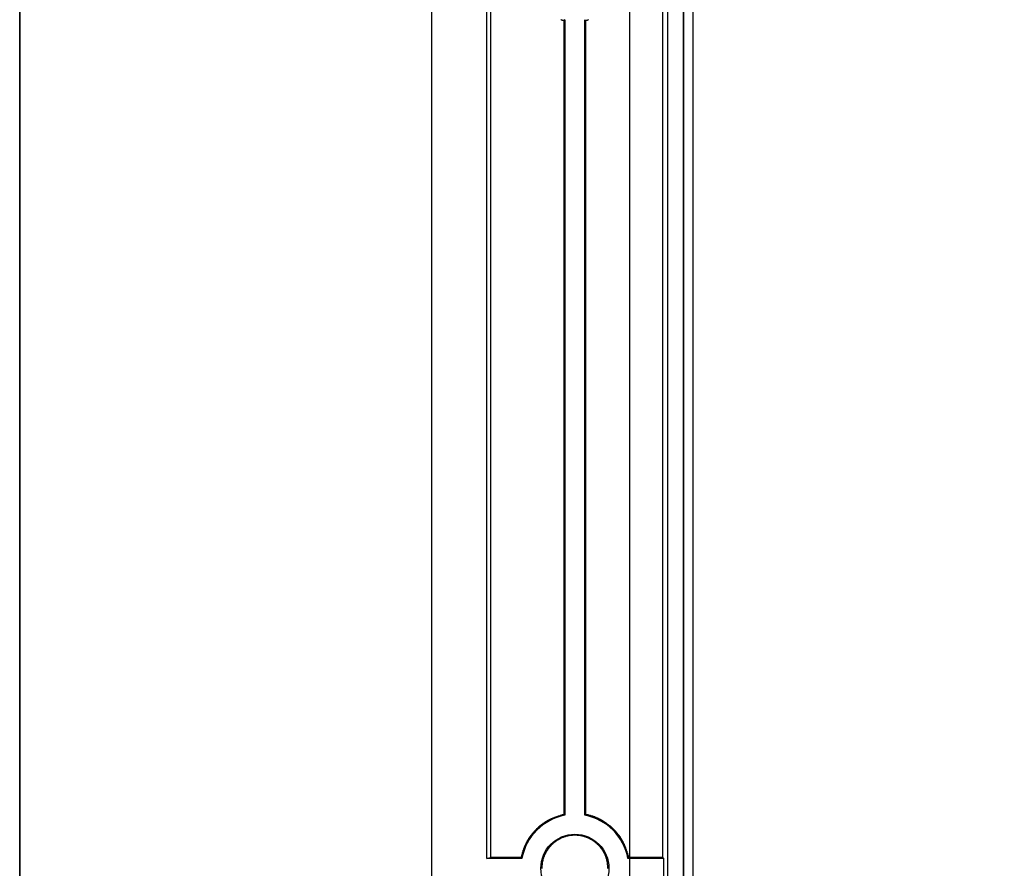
# Model space of a CAD drawing. Header units: millimetres. Extents: x 7187 to 8806, y -3756 to -2918.
# Tile 146 of 250: x 8371 to 8416, y -3625 to -3586. Entities that reach past the tile are written whole.
import ezdxf

# ---------------------------------------------------------------- set-up
doc = ezdxf.new("R2010")
doc.units = ezdxf.units.MM
doc.header["$LTSCALE"] = 3

msp = doc.modelspace()

# ---------------------------------------------------------------- linework, layer by layer
at = {"linetype": 'Continuous', "lineweight": 30}
for p, q in [((8389.58, -3663.206), (8389.58, -3422.206)), ((8400.295, -3435.006), (8400.295, -3650.406)), ((8400.995, -3435.006), (8400.995, -3650.406)), ((8401.022, -3435.006), (8401.022, -3650.406)), ((8401.455, -3650.331), (8401.455, -3435.081)), ((8392.081, -3624.254), (8392.081, -3584.158)), ((8392.238, -3584.197), (8392.238, -3624.215)), ((8400.08, -3624.207), (8400.08, -3584.205)), ((8395.584, -3586.152), (8395.584, -3622.26)), ((8395.628, -3586.116), (8395.628, -3622.296)), ((8396.532, -3622.296), (8396.532, -3586.116)), ((8396.576, -3622.259), (8396.576, -3586.153)), ((8392.081, -3624.254), (8392.238, -3624.215)), ((8393.67, -3624.254), (8392.081, -3624.254)), ((8400.128, -3624.254), (8398.49, -3624.254)), ((8400.08, -3624.207), (8400.128, -3624.254)), ((8400.128, -3625.158), (8400.128, -3624.254))]:
    msp.add_line(p, q, dxfattribs=at)
at = {"color": 3, "linetype": 'Continuous', "lineweight": 30}
msp.add_line((8398.58, -3656.206), (8398.58, -3429.206), dxfattribs=at)
at = {"color": 1, "lineweight": 35}
msp.add_lwpolyline([(8370.851, -2995.7), (8806.093, -2995.7), (8806.093, -3684.478), (8370.851, -3684.478)], close=True, dxfattribs=at)
at = {"linetype": 'Continuous', "lineweight": 30, "flags": 128}
for points in [[(8395.628, -3586.116), (8395.623, -3586.12), (8395.584, -3586.152)], [(8396.532, -3586.116), (8396.536, -3586.12), (8396.576, -3586.153)], [(8395.628, -3622.296), (8395.623, -3622.292), (8395.584, -3622.26)], [(8396.532, -3622.296), (8396.536, -3622.292), (8396.576, -3622.259)], [(8393.67, -3624.254), (8393.666, -3624.249), (8393.636, -3624.213)], [(8398.49, -3624.254), (8398.493, -3624.249), (8398.528, -3624.208)]]:
    msp.add_lwpolyline(points, dxfattribs=at)
at = {"linetype": 'Continuous', "lineweight": 30}
for points in [[(8395.448, -3586.111, 0), (8395.458, -3586.121, 0), (8395.468, -3586.121, 0), (8395.488, -3586.121, 0), (8395.498, -3586.131, 0), (8395.508, -3586.131, 0), (8395.518, -3586.131, 0), (8395.538, -3586.141, 0), (8395.548, -3586.141, 0), (8395.558, -3586.141, 0), (8395.568, -3586.151, 0), (8395.588, -3586.151, 0)], [(8396.578, -3586.151, 0), (8396.588, -3586.151, 0), (8396.598, -3586.141, 0), (8396.618, -3586.141, 0), (8396.628, -3586.141, 0), (8396.638, -3586.131, 0), (8396.648, -3586.131, 0), (8396.668, -3586.121, 0), (8396.678, -3586.121, 0), (8396.688, -3586.121, 0), (8396.698, -3586.111, 0)], [(8395.588, -3622.261, 0), (8395.568, -3622.261, 0), (8395.558, -3622.271, 0), (8395.548, -3622.271, 0), (8395.538, -3622.271, 0), (8395.518, -3622.281, 0), (8395.508, -3622.281, 0), (8395.498, -3622.291, 0), (8395.488, -3622.291, 0), (8395.468, -3622.291, 0), (8395.458, -3622.301, 0), (8395.448, -3622.301, 0), (8395.438, -3622.311, 0), (8395.418, -3622.311, 0), (8395.408, -3622.311, 0), (8395.398, -3622.321, 0), (8395.388, -3622.321, 0), (8395.368, -3622.331, 0), (8395.358, -3622.331, 0), (8395.348, -3622.331, 0), (8395.338, -3622.341, 0), (8395.318, -3622.341, 0), (8395.308, -3622.351, 0), (8395.298, -3622.351, 0), (8395.288, -3622.351, 0), (8395.268, -3622.361, 0), (8395.258, -3622.361, 0), (8395.248, -3622.371, 0), (8395.238, -3622.371, 0), (8395.218, -3622.381, 0), (8395.208, -3622.381, 0), (8395.198, -3622.381, 0), (8395.188, -3622.391, 0), (8395.178, -3622.391, 0), (8395.158, -3622.401, 0), (8395.148, -3622.401, 0), (8395.138, -3622.411, 0), (8395.128, -3622.411, 0), (8395.108, -3622.421, 0), (8395.098, -3622.421, 0), (8395.088, -3622.431, 0), (8395.078, -3622.431, 0), (8395.068, -3622.441, 0), (8395.048, -3622.441, 0), (8395.038, -3622.451, 0), (8395.028, -3622.451, 0), (8395.018, -3622.461, 0), (8395.008, -3622.461, 0), (8394.988, -3622.471, 0), (8394.978, -3622.471, 0), (8394.968, -3622.481, 0), (8394.958, -3622.481, 0), (8394.948, -3622.491, 0), (8394.938, -3622.491, 0), (8394.918, -3622.501, 0), (8394.908, -3622.501, 0), (8394.898, -3622.511, 0), (8394.888, -3622.521, 0), (8394.878, -3622.521, 0), (8394.868, -3622.531, 0), (8394.848, -3622.531, 0), (8394.838, -3622.541, 0), (8394.828, -3622.551, 0), (8394.818, -3622.551, 0), (8394.808, -3622.561, 0), (8394.798, -3622.571, 0), (8394.788, -3622.571, 0), (8394.778, -3622.581, 0), (8394.758, -3622.591, 0), (8394.748, -3622.591, 0), (8394.738, -3622.601, 0), (8394.728, -3622.611, 0), (8394.718, -3622.611, 0), (8394.708, -3622.621, 0), (8394.698, -3622.631, 0), (8394.688, -3622.631, 0), (8394.678, -3622.641, 0), (8394.668, -3622.651, 0), (8394.658, -3622.661, 0), (8394.638, -3622.661, 0), (8394.628, -3622.671, 0), (8394.618, -3622.681, 0), (8394.608, -3622.691, 0), (8394.598, -3622.691, 0), (8394.588, -3622.701, 0), (8394.578, -3622.711, 0), (8394.568, -3622.721, 0), (8394.558, -3622.721, 0), (8394.548, -3622.731, 0), (8394.538, -3622.741, 0), (8394.528, -3622.751, 0), (8394.518, -3622.761, 0), (8394.508, -3622.771, 0), (8394.498, -3622.771, 0), (8394.488, -3622.781, 0), (8394.478, -3622.791, 0), (8394.468, -3622.801, 0), (8394.458, -3622.811, 0), (8394.448, -3622.821, 0), (8394.438, -3622.831, 0), (8394.428, -3622.831, 0), (8394.418, -3622.841, 0), (8394.408, -3622.851, 0), (8394.398, -3622.861, 0), (8394.388, -3622.871, 0), (8394.378, -3622.881, 0), (8394.368, -3622.891, 0), (8394.358, -3622.901, 0), (8394.348, -3622.911, 0), (8394.338, -3622.911, 0), (8394.328, -3622.921, 0), (8394.318, -3622.931, 0), (8394.318, -3622.941, 0), (8394.308, -3622.951, 0), (8394.298, -3622.961, 0), (8394.288, -3622.971, 0), (8394.278, -3622.981, 0), (8394.268, -3622.991, 0), (8394.258, -3623.001, 0), (8394.248, -3623.011, 0), (8394.238, -3623.021, 0), (8394.228, -3623.031, 0), (8394.228, -3623.041, 0), (8394.218, -3623.051, 0), (8394.208, -3623.061, 0), (8394.198, -3623.071, 0), (8394.188, -3623.081, 0), (8394.178, -3623.091, 0), (8394.168, -3623.101, 0), (8394.158, -3623.111, 0), (8394.158, -3623.121, 0), (8394.148, -3623.131, 0), (8394.138, -3623.141, 0), (8394.128, -3623.151, 0), (8394.118, -3623.161, 0), (8394.118, -3623.171, 0), (8394.108, -3623.181, 0), (8394.098, -3623.191, 0), (8394.088, -3623.201, 0), (8394.078, -3623.211, 0), (8394.078, -3623.221, 0), (8394.068, -3623.231, 0), (8394.058, -3623.251, 0), (8394.048, -3623.261, 0), (8394.038, -3623.271, 0), (8394.038, -3623.281, 0), (8394.028, -3623.291, 0), (8394.018, -3623.301, 0), (8394.008, -3623.311, 0), (8394.008, -3623.321, 0), (8393.998, -3623.331, 0), (8393.988, -3623.341, 0), (8393.978, -3623.351, 0), (8393.978, -3623.361, 0), (8393.968, -3623.381, 0), (8393.958, -3623.391, 0), (8393.958, -3623.401, 0), (8393.948, -3623.411, 0), (8393.938, -3623.421, 0), (8393.938, -3623.431, 0), (8393.928, -3623.441, 0), (8393.918, -3623.451, 0), (8393.918, -3623.471, 0), (8393.908, -3623.481, 0), (8393.898, -3623.491, 0), (8393.898, -3623.501, 0), (8393.888, -3623.511, 0), (8393.878, -3623.521, 0), (8393.878, -3623.531, 0), (8393.868, -3623.551, 0), (8393.868, -3623.561, 0), (8393.858, -3623.571, 0), (8393.848, -3623.581, 0), (8393.848, -3623.591, 0), (8393.838, -3623.601, 0), (8393.838, -3623.621, 0), (8393.828, -3623.631, 0), (8393.828, -3623.641, 0), (8393.818, -3623.651, 0), (8393.808, -3623.661, 0), (8393.808, -3623.681, 0), (8393.798, -3623.691, 0), (8393.798, -3623.701, 0), (8393.788, -3623.711, 0), (8393.788, -3623.721, 0), (8393.778, -3623.741, 0), (8393.778, -3623.751, 0), (8393.768, -3623.761, 0), (8393.768, -3623.771, 0), (8393.758, -3623.781, 0), (8393.758, -3623.801, 0), (8393.748, -3623.811, 0), (8393.748, -3623.821, 0), (8393.748, -3623.831, 0), (8393.738, -3623.851, 0), (8393.738, -3623.861, 0), (8393.728, -3623.871, 0), (8393.728, -3623.881, 0), (8393.718, -3623.901, 0), (8393.718, -3623.911, 0), (8393.718, -3623.921, 0), (8393.708, -3623.931, 0), (8393.708, -3623.951, 0), (8393.708, -3623.961, 0), (8393.698, -3623.971, 0), (8393.698, -3623.981, 0), (8393.688, -3624.001, 0), (8393.688, -3624.011, 0), (8393.688, -3624.021, 0), (8393.678, -3624.031, 0), (8393.678, -3624.051, 0), (8393.678, -3624.061, 0), (8393.668, -3624.071, 0), (8393.668, -3624.081, 0), (8393.668, -3624.101, 0), (8393.658, -3624.111, 0), (8393.658, -3624.121, 0), (8393.658, -3624.141, 0), (8393.648, -3624.151, 0), (8393.648, -3624.161, 0), (8393.648, -3624.171, 0), (8393.638, -3624.191, 0), (8393.638, -3624.201, 0), (8393.638, -3624.211, 0)], [(8398.528, -3624.211, 0), (8398.528, -3624.191, 0), (8398.518, -3624.181, 0), (8398.518, -3624.171, 0), (8398.508, -3624.161, 0), (8398.508, -3624.141, 0), (8398.508, -3624.131, 0), (8398.498, -3624.121, 0), (8398.498, -3624.111, 0), (8398.488, -3624.091, 0), (8398.488, -3624.081, 0), (8398.488, -3624.071, 0), (8398.478, -3624.061, 0), (8398.478, -3624.041, 0), (8398.478, -3624.031, 0), (8398.468, -3624.021, 0), (8398.468, -3624.011, 0), (8398.458, -3623.991, 0), (8398.458, -3623.981, 0), (8398.448, -3623.971, 0), (8398.448, -3623.961, 0), (8398.448, -3623.941, 0), (8398.438, -3623.931, 0), (8398.438, -3623.921, 0), (8398.428, -3623.911, 0), (8398.428, -3623.891, 0), (8398.428, -3623.881, 0), (8398.418, -3623.871, 0), (8398.418, -3623.861, 0), (8398.408, -3623.841, 0), (8398.408, -3623.831, 0), (8398.398, -3623.821, 0), (8398.398, -3623.811, 0), (8398.388, -3623.791, 0), (8398.388, -3623.781, 0), (8398.388, -3623.771, 0), (8398.378, -3623.761, 0), (8398.378, -3623.751, 0), (8398.368, -3623.731, 0), (8398.368, -3623.721, 0), (8398.358, -3623.711, 0), (8398.358, -3623.701, 0), (8398.348, -3623.681, 0), (8398.348, -3623.671, 0), (8398.338, -3623.661, 0), (8398.338, -3623.651, 0), (8398.328, -3623.641, 0), (8398.328, -3623.621, 0), (8398.318, -3623.611, 0), (8398.318, -3623.601, 0), (8398.308, -3623.591, 0), (8398.308, -3623.581, 0), (8398.298, -3623.571, 0), (8398.288, -3623.551, 0), (8398.288, -3623.541, 0), (8398.278, -3623.531, 0), (8398.278, -3623.521, 0), (8398.268, -3623.511, 0), (8398.268, -3623.501, 0), (8398.258, -3623.481, 0), (8398.248, -3623.471, 0), (8398.248, -3623.461, 0), (8398.238, -3623.451, 0), (8398.228, -3623.441, 0), (8398.228, -3623.431, 0), (8398.218, -3623.421, 0), (8398.218, -3623.401, 0), (8398.208, -3623.391, 0), (8398.198, -3623.381, 0), (8398.198, -3623.371, 0), (8398.188, -3623.361, 0), (8398.178, -3623.351, 0), (8398.168, -3623.341, 0), (8398.168, -3623.331, 0), (8398.158, -3623.321, 0), (8398.148, -3623.301, 0), (8398.148, -3623.291, 0), (8398.138, -3623.281, 0), (8398.128, -3623.271, 0), (8398.118, -3623.261, 0), (8398.118, -3623.251, 0), (8398.108, -3623.241, 0), (8398.098, -3623.231, 0), (8398.088, -3623.221, 0), (8398.088, -3623.211, 0), (8398.078, -3623.201, 0), (8398.068, -3623.191, 0), (8398.058, -3623.181, 0), (8398.048, -3623.171, 0), (8398.048, -3623.161, 0), (8398.038, -3623.151, 0), (8398.028, -3623.141, 0), (8398.018, -3623.131, 0), (8398.008, -3623.121, 0), (8397.998, -3623.111, 0), (8397.998, -3623.101, 0), (8397.988, -3623.091, 0), (8397.978, -3623.081, 0), (8397.968, -3623.071, 0), (8397.958, -3623.061, 0), (8397.948, -3623.051, 0), (8397.938, -3623.041, 0), (8397.928, -3623.031, 0), (8397.928, -3623.021, 0), (8397.918, -3623.011, 0), (8397.908, -3623.001, 0), (8397.898, -3622.991, 0), (8397.888, -3622.981, 0), (8397.878, -3622.971, 0), (8397.868, -3622.961, 0), (8397.858, -3622.951, 0), (8397.848, -3622.941, 0), (8397.838, -3622.931, 0), (8397.828, -3622.921, 0), (8397.818, -3622.911, 0), (8397.808, -3622.901, 0), (8397.798, -3622.901, 0), (8397.788, -3622.891, 0), (8397.788, -3622.881, 0), (8397.778, -3622.871, 0), (8397.768, -3622.861, 0), (8397.758, -3622.851, 0), (8397.748, -3622.841, 0), (8397.738, -3622.831, 0), (8397.728, -3622.821, 0), (8397.718, -3622.821, 0), (8397.708, -3622.811, 0), (8397.698, -3622.801, 0), (8397.688, -3622.791, 0), (8397.678, -3622.781, 0), (8397.668, -3622.771, 0), (8397.658, -3622.771, 0), (8397.638, -3622.761, 0), (8397.628, -3622.751, 0), (8397.618, -3622.741, 0), (8397.608, -3622.731, 0), (8397.598, -3622.721, 0), (8397.588, -3622.721, 0), (8397.578, -3622.711, 0), (8397.568, -3622.701, 0), (8397.558, -3622.691, 0), (8397.548, -3622.691, 0), (8397.538, -3622.681, 0), (8397.528, -3622.671, 0), (8397.518, -3622.661, 0), (8397.508, -3622.651, 0), (8397.498, -3622.651, 0), (8397.488, -3622.641, 0), (8397.478, -3622.631, 0), (8397.458, -3622.621, 0), (8397.448, -3622.621, 0), (8397.438, -3622.611, 0), (8397.428, -3622.601, 0), (8397.418, -3622.601, 0), (8397.408, -3622.591, 0), (8397.398, -3622.581, 0), (8397.388, -3622.571, 0), (8397.378, -3622.571, 0), (8397.368, -3622.561, 0), (8397.348, -3622.551, 0), (8397.338, -3622.551, 0), (8397.328, -3622.541, 0), (8397.318, -3622.531, 0), (8397.308, -3622.531, 0), (8397.298, -3622.521, 0), (8397.288, -3622.521, 0), (8397.268, -3622.511, 0), (8397.258, -3622.501, 0), (8397.248, -3622.501, 0), (8397.238, -3622.491, 0), (8397.228, -3622.481, 0), (8397.218, -3622.481, 0), (8397.198, -3622.471, 0), (8397.188, -3622.471, 0), (8397.178, -3622.461, 0), (8397.168, -3622.461, 0), (8397.158, -3622.451, 0), (8397.148, -3622.441, 0), (8397.128, -3622.441, 0), (8397.118, -3622.431, 0), (8397.108, -3622.431, 0), (8397.098, -3622.421, 0), (8397.088, -3622.421, 0), (8397.068, -3622.411, 0), (8397.058, -3622.411, 0), (8397.048, -3622.401, 0), (8397.038, -3622.401, 0), (8397.028, -3622.391, 0), (8397.008, -3622.391, 0), (8396.998, -3622.381, 0), (8396.988, -3622.381, 0), (8396.978, -3622.371, 0), (8396.968, -3622.371, 0), (8396.948, -3622.371, 0), (8396.938, -3622.361, 0), (8396.928, -3622.361, 0), (8396.918, -3622.351, 0), (8396.898, -3622.351, 0), (8396.888, -3622.341, 0), (8396.878, -3622.341, 0), (8396.868, -3622.341, 0), (8396.848, -3622.331, 0), (8396.838, -3622.331, 0), (8396.828, -3622.331, 0), (8396.818, -3622.321, 0), (8396.798, -3622.321, 0), (8396.788, -3622.311, 0), (8396.778, -3622.311, 0), (8396.768, -3622.311, 0), (8396.748, -3622.301, 0), (8396.738, -3622.301, 0), (8396.728, -3622.301, 0), (8396.718, -3622.291, 0), (8396.698, -3622.291, 0), (8396.688, -3622.291, 0), (8396.678, -3622.281, 0), (8396.668, -3622.281, 0), (8396.648, -3622.281, 0), (8396.638, -3622.271, 0), (8396.628, -3622.271, 0), (8396.618, -3622.271, 0), (8396.598, -3622.261, 0), (8396.588, -3622.261, 0), (8396.578, -3622.261, 0)], [(8397.578, -3624.711, 0), (8397.578, -3624.701, 0), (8397.578, -3624.691, 0), (8397.578, -3624.671, 0), (8397.578, -3624.661, 0), (8397.578, -3624.651, 0), (8397.578, -3624.631, 0), (8397.578, -3624.621, 0), (8397.578, -3624.611, 0), (8397.578, -3624.591, 0), (8397.578, -3624.581, 0), (8397.578, -3624.571, 0), (8397.578, -3624.551, 0), (8397.568, -3624.541, 0), (8397.568, -3624.531, 0), (8397.568, -3624.511, 0), (8397.568, -3624.501, 0), (8397.568, -3624.491, 0), (8397.568, -3624.471, 0), (8397.558, -3624.461, 0), (8397.558, -3624.451, 0), (8397.558, -3624.431, 0), (8397.558, -3624.421, 0), (8397.548, -3624.411, 0), (8397.548, -3624.391, 0), (8397.548, -3624.381, 0), (8397.548, -3624.371, 0), (8397.538, -3624.351, 0), (8397.538, -3624.341, 0), (8397.538, -3624.331, 0), (8397.528, -3624.311, 0), (8397.528, -3624.301, 0), (8397.528, -3624.291, 0), (8397.518, -3624.271, 0), (8397.518, -3624.261, 0), (8397.508, -3624.251, 0), (8397.508, -3624.241, 0), (8397.508, -3624.221, 0), (8397.498, -3624.211, 0), (8397.498, -3624.201, 0), (8397.488, -3624.191, 0), (8397.488, -3624.171, 0), (8397.478, -3624.161, 0), (8397.478, -3624.151, 0), (8397.468, -3624.141, 0), (8397.468, -3624.121, 0), (8397.458, -3624.111, 0), (8397.458, -3624.101, 0), (8397.448, -3624.091, 0), (8397.448, -3624.071, 0), (8397.438, -3624.061, 0), (8397.428, -3624.051, 0), (8397.428, -3624.041, 0), (8397.418, -3624.021, 0), (8397.418, -3624.011, 0), (8397.408, -3624.001, 0), (8397.398, -3623.991, 0), (8397.398, -3623.981, 0), (8397.388, -3623.971, 0), (8397.378, -3623.951, 0), (8397.378, -3623.941, 0), (8397.368, -3623.931, 0), (8397.358, -3623.921, 0), (8397.358, -3623.911, 0), (8397.348, -3623.901, 0), (8397.338, -3623.881, 0), (8397.328, -3623.871, 0), (8397.328, -3623.861, 0), (8397.318, -3623.851, 0), (8397.308, -3623.841, 0), (8397.298, -3623.831, 0), (8397.288, -3623.821, 0), (8397.288, -3623.811, 0), (8397.278, -3623.801, 0), (8397.268, -3623.791, 0), (8397.258, -3623.781, 0), (8397.248, -3623.761, 0), (8397.248, -3623.751, 0), (8397.238, -3623.741, 0), (8397.228, -3623.731, 0), (8397.218, -3623.721, 0), (8397.208, -3623.711, 0), (8397.198, -3623.701, 0), (8397.188, -3623.691, 0), (8397.178, -3623.681, 0), (8397.168, -3623.671, 0), (8397.168, -3623.661, 0), (8397.158, -3623.651, 0), (8397.148, -3623.641, 0), (8397.138, -3623.631, 0), (8397.128, -3623.631, 0), (8397.118, -3623.621, 0), (8397.108, -3623.611, 0), (8397.098, -3623.601, 0), (8397.088, -3623.591, 0), (8397.078, -3623.581, 0), (8397.068, -3623.571, 0), (8397.058, -3623.561, 0), (8397.048, -3623.551, 0), (8397.038, -3623.541, 0), (8397.028, -3623.541, 0), (8397.018, -3623.531, 0), (8397.008, -3623.521, 0), (8396.988, -3623.511, 0), (8396.978, -3623.501, 0), (8396.968, -3623.501, 0), (8396.958, -3623.491, 0), (8396.948, -3623.481, 0), (8396.938, -3623.471, 0), (8396.928, -3623.461, 0), (8396.918, -3623.461, 0), (8396.908, -3623.451, 0), (8396.898, -3623.441, 0), (8396.878, -3623.431, 0), (8396.868, -3623.431, 0), (8396.858, -3623.421, 0), (8396.848, -3623.411, 0), (8396.838, -3623.411, 0), (8396.828, -3623.401, 0), (8396.818, -3623.391, 0), (8396.798, -3623.391, 0), (8396.788, -3623.381, 0), (8396.778, -3623.371, 0), (8396.768, -3623.371, 0), (8396.758, -3623.361, 0), (8396.738, -3623.361, 0), (8396.728, -3623.351, 0), (8396.718, -3623.341, 0), (8396.708, -3623.341, 0), (8396.698, -3623.331, 0), (8396.678, -3623.331, 0), (8396.668, -3623.321, 0), (8396.658, -3623.321, 0), (8396.648, -3623.311, 0), (8396.628, -3623.311, 0), (8396.618, -3623.301, 0), (8396.608, -3623.301, 0), (8396.598, -3623.291, 0), (8396.578, -3623.291, 0), (8396.568, -3623.281, 0), (8396.558, -3623.281, 0), (8396.548, -3623.271, 0), (8396.528, -3623.271, 0), (8396.518, -3623.271, 0), (8396.508, -3623.261, 0), (8396.488, -3623.261, 0), (8396.478, -3623.261, 0), (8396.468, -3623.251, 0), (8396.458, -3623.251, 0), (8396.438, -3623.251, 0), (8396.428, -3623.241, 0), (8396.418, -3623.241, 0), (8396.398, -3623.241, 0), (8396.388, -3623.231, 0), (8396.378, -3623.231, 0), (8396.358, -3623.231, 0), (8396.348, -3623.231, 0), (8396.338, -3623.221, 0), (8396.318, -3623.221, 0), (8396.308, -3623.221, 0), (8396.298, -3623.221, 0), (8396.278, -3623.221, 0), (8396.268, -3623.211, 0), (8396.258, -3623.211, 0), (8396.238, -3623.211, 0), (8396.228, -3623.211, 0), (8396.218, -3623.211, 0), (8396.198, -3623.211, 0), (8396.188, -3623.211, 0), (8396.178, -3623.201, 0), (8396.158, -3623.201, 0), (8396.148, -3623.201, 0), (8396.138, -3623.201, 0), (8396.118, -3623.201, 0), (8396.108, -3623.201, 0), (8396.098, -3623.201, 0), (8396.078, -3623.201, 0), (8396.068, -3623.201, 0), (8396.058, -3623.201, 0), (8396.038, -3623.201, 0), (8396.028, -3623.201, 0), (8396.018, -3623.201, 0), (8395.998, -3623.201, 0), (8395.988, -3623.201, 0), (8395.978, -3623.201, 0), (8395.958, -3623.211, 0), (8395.948, -3623.211, 0), (8395.938, -3623.211, 0), (8395.918, -3623.211, 0), (8395.908, -3623.211, 0), (8395.898, -3623.211, 0), (8395.878, -3623.211, 0), (8395.868, -3623.221, 0), (8395.858, -3623.221, 0), (8395.838, -3623.221, 0), (8395.828, -3623.221, 0), (8395.818, -3623.221, 0), (8395.798, -3623.231, 0), (8395.788, -3623.231, 0), (8395.778, -3623.231, 0), (8395.758, -3623.231, 0), (8395.748, -3623.241, 0), (8395.738, -3623.241, 0), (8395.728, -3623.241, 0), (8395.708, -3623.251, 0), (8395.698, -3623.251, 0), (8395.688, -3623.251, 0), (8395.668, -3623.261, 0), (8395.658, -3623.261, 0), (8395.648, -3623.261, 0), (8395.638, -3623.271, 0), (8395.618, -3623.271, 0), (8395.608, -3623.281, 0), (8395.598, -3623.281, 0), (8395.578, -3623.291, 0), (8395.568, -3623.291, 0), (8395.558, -3623.291, 0), (8395.548, -3623.301, 0), (8395.528, -3623.301, 0), (8395.518, -3623.311, 0), (8395.508, -3623.311, 0), (8395.498, -3623.321, 0), (8395.478, -3623.321, 0), (8395.468, -3623.331, 0), (8395.458, -3623.331, 0), (8395.448, -3623.341, 0), (8395.438, -3623.351, 0), (8395.418, -3623.351, 0), (8395.408, -3623.361, 0), (8395.398, -3623.361, 0), (8395.388, -3623.371, 0), (8395.378, -3623.381, 0), (8395.358, -3623.381, 0), (8395.348, -3623.391, 0), (8395.338, -3623.401, 0), (8395.328, -3623.401, 0), (8395.318, -3623.411, 0), (8395.308, -3623.421, 0), (8395.288, -3623.421, 0), (8395.278, -3623.431, 0), (8395.268, -3623.441, 0), (8395.258, -3623.441, 0), (8395.248, -3623.451, 0), (8395.238, -3623.461, 0), (8395.228, -3623.471, 0), (8395.218, -3623.471, 0), (8395.208, -3623.481, 0), (8395.188, -3623.491, 0), (8395.178, -3623.501, 0), (8395.168, -3623.511, 0), (8395.158, -3623.511, 0), (8395.148, -3623.521, 0), (8395.138, -3623.531, 0), (8395.128, -3623.541, 0), (8395.118, -3623.551, 0), (8395.108, -3623.561, 0), (8395.098, -3623.561, 0), (8395.088, -3623.571, 0), (8395.078, -3623.581, 0), (8395.068, -3623.591, 0), (8395.058, -3623.601, 0), (8395.048, -3623.611, 0), (8395.038, -3623.621, 0), (8395.028, -3623.631, 0), (8395.018, -3623.641, 0), (8395.008, -3623.651, 0), (8394.998, -3623.661, 0), (8394.988, -3623.671, 0), (8394.978, -3623.681, 0), (8394.968, -3623.691, 0), (8394.968, -3623.701, 0), (8394.958, -3623.711, 0), (8394.948, -3623.721, 0), (8394.938, -3623.731, 0), (8394.928, -3623.741, 0), (8394.918, -3623.751, 0), (8394.908, -3623.761, 0), (8394.898, -3623.771, 0), (8394.898, -3623.781, 0), (8394.888, -3623.791, 0), (8394.878, -3623.801, 0), (8394.868, -3623.811, 0), (8394.858, -3623.821, 0), (8394.858, -3623.831, 0), (8394.848, -3623.841, 0), (8394.838, -3623.851, 0), (8394.828, -3623.871, 0), (8394.828, -3623.881, 0), (8394.818, -3623.891, 0), (8394.808, -3623.901, 0), (8394.798, -3623.911, 0), (8394.798, -3623.921, 0), (8394.788, -3623.931, 0), (8394.778, -3623.941, 0), (8394.778, -3623.961, 0), (8394.768, -3623.971, 0), (8394.758, -3623.981, 0), (8394.758, -3623.991, 0), (8394.748, -3624.001, 0), (8394.738, -3624.021, 0), (8394.738, -3624.031, 0), (8394.728, -3624.041, 0), (8394.728, -3624.051, 0), (8394.718, -3624.061, 0), (8394.708, -3624.081, 0), (8394.708, -3624.091, 0), (8394.698, -3624.101, 0), (8394.698, -3624.111, 0), (8394.688, -3624.131, 0), (8394.688, -3624.141, 0), (8394.678, -3624.151, 0), (8394.678, -3624.161, 0), (8394.668, -3624.181, 0), (8394.668, -3624.191, 0), (8394.658, -3624.201, 0), (8394.658, -3624.211, 0), (8394.648, -3624.231, 0), (8394.648, -3624.241, 0), (8394.648, -3624.251, 0), (8394.638, -3624.261, 0), (8394.638, -3624.281, 0), (8394.628, -3624.291, 0), (8394.628, -3624.301, 0), (8394.628, -3624.321, 0), (8394.618, -3624.331, 0), (8394.618, -3624.341, 0), (8394.618, -3624.361, 0), (8394.608, -3624.371, 0), (8394.608, -3624.381, 0), (8394.608, -3624.401, 0), (8394.608, -3624.411, 0), (8394.598, -3624.421, 0), (8394.598, -3624.441, 0), (8394.598, -3624.451, 0), (8394.598, -3624.461, 0), (8394.588, -3624.471, 0), (8394.588, -3624.491, 0), (8394.588, -3624.501, 0), (8394.588, -3624.521, 0), (8394.588, -3624.531, 0), (8394.588, -3624.541, 0), (8394.578, -3624.561, 0), (8394.578, -3624.571, 0), (8394.578, -3624.581, 0), (8394.578, -3624.601, 0), (8394.578, -3624.611, 0), (8394.578, -3624.621, 0), (8394.578, -3624.641, 0), (8394.578, -3624.651, 0), (8394.578, -3624.661, 0), (8394.578, -3624.681, 0), (8394.578, -3624.691, 0), (8394.578, -3624.701, 0), (8394.578, -3624.721, 0)], [(8393.638, -3624.211, 0), (8393.628, -3624.211, 0), (8393.618, -3624.211, 0), (8393.598, -3624.211, 0), (8393.588, -3624.211, 0), (8393.578, -3624.211, 0), (8393.568, -3624.211, 0), (8393.558, -3624.211, 0), (8393.548, -3624.211, 0), (8393.538, -3624.211, 0), (8393.528, -3624.211, 0), (8393.518, -3624.211, 0), (8393.508, -3624.211, 0), (8393.498, -3624.211, 0), (8393.478, -3624.211, 0), (8393.468, -3624.211, 0), (8393.458, -3624.211, 0), (8393.448, -3624.211, 0), (8393.438, -3624.211, 0), (8393.428, -3624.211, 0), (8393.418, -3624.211, 0), (8393.408, -3624.211, 0), (8393.398, -3624.211, 0), (8393.388, -3624.211, 0), (8393.378, -3624.211, 0), (8393.358, -3624.211, 0), (8393.348, -3624.211, 0), (8393.338, -3624.211, 0), (8393.328, -3624.211, 0), (8393.318, -3624.211, 0), (8393.308, -3624.211, 0), (8393.298, -3624.211, 0), (8393.288, -3624.211, 0), (8393.278, -3624.211, 0), (8393.268, -3624.211, 0), (8393.248, -3624.211, 0), (8393.238, -3624.211, 0), (8393.228, -3624.211, 0), (8393.218, -3624.211, 0), (8393.208, -3624.211, 0), (8393.198, -3624.211, 0), (8393.188, -3624.211, 0), (8393.178, -3624.211, 0), (8393.168, -3624.211, 0), (8393.158, -3624.211, 0), (8393.148, -3624.211, 0), (8393.128, -3624.211, 0), (8393.118, -3624.211, 0), (8393.108, -3624.211, 0), (8393.098, -3624.211, 0), (8393.088, -3624.211, 0), (8393.078, -3624.211, 0), (8393.068, -3624.211, 0), (8393.058, -3624.211, 0), (8393.048, -3624.211, 0), (8393.038, -3624.211, 0), (8393.028, -3624.211, 0), (8393.008, -3624.211, 0), (8392.998, -3624.211, 0), (8392.988, -3624.211, 0), (8392.978, -3624.211, 0), (8392.968, -3624.211, 0), (8392.958, -3624.211, 0), (8392.948, -3624.211, 0), (8392.938, -3624.211, 0), (8392.928, -3624.211, 0), (8392.918, -3624.211, 0), (8392.908, -3624.211, 0), (8392.888, -3624.211, 0), (8392.878, -3624.211, 0), (8392.868, -3624.211, 0), (8392.858, -3624.211, 0), (8392.848, -3624.211, 0), (8392.838, -3624.211, 0), (8392.828, -3624.211, 0), (8392.818, -3624.211, 0), (8392.808, -3624.211, 0), (8392.798, -3624.211, 0), (8392.788, -3624.211, 0), (8392.768, -3624.211, 0), (8392.758, -3624.211, 0), (8392.748, -3624.211, 0), (8392.738, -3624.211, 0), (8392.728, -3624.211, 0), (8392.718, -3624.211, 0), (8392.708, -3624.211, 0), (8392.698, -3624.211, 0), (8392.688, -3624.211, 0), (8392.678, -3624.211, 0), (8392.668, -3624.211, 0), (8392.648, -3624.211, 0), (8392.638, -3624.211, 0), (8392.628, -3624.211, 0), (8392.618, -3624.211, 0), (8392.608, -3624.211, 0), (8392.598, -3624.211, 0), (8392.588, -3624.211, 0), (8392.578, -3624.211, 0), (8392.568, -3624.211, 0), (8392.558, -3624.211, 0), (8392.548, -3624.211, 0), (8392.528, -3624.211, 0), (8392.518, -3624.211, 0), (8392.508, -3624.211, 0), (8392.498, -3624.211, 0), (8392.488, -3624.211, 0), (8392.478, -3624.211, 0), (8392.468, -3624.211, 0), (8392.458, -3624.211, 0), (8392.448, -3624.211, 0), (8392.438, -3624.211, 0), (8392.428, -3624.211, 0), (8392.408, -3624.211, 0), (8392.398, -3624.211, 0), (8392.388, -3624.211, 0), (8392.378, -3624.211, 0), (8392.368, -3624.211, 0), (8392.358, -3624.211, 0), (8392.348, -3624.211, 0), (8392.338, -3624.211, 0), (8392.328, -3624.211, 0), (8392.318, -3624.211, 0), (8392.308, -3624.211, 0), (8392.288, -3624.211, 0), (8392.278, -3624.211, 0), (8392.268, -3624.211, 0), (8392.258, -3624.211, 0), (8392.248, -3624.211, 0), (8392.238, -3624.211, 0)], [(8400.078, -3624.211, 0), (8400.068, -3624.211, 0), (8400.058, -3624.211, 0), (8400.048, -3624.211, 0), (8400.028, -3624.211, 0), (8400.018, -3624.211, 0), (8400.008, -3624.211, 0), (8399.998, -3624.211, 0), (8399.988, -3624.211, 0), (8399.968, -3624.211, 0), (8399.958, -3624.211, 0), (8399.948, -3624.211, 0), (8399.938, -3624.211, 0), (8399.918, -3624.211, 0), (8399.908, -3624.211, 0), (8399.898, -3624.211, 0), (8399.888, -3624.211, 0), (8399.878, -3624.211, 0), (8399.858, -3624.211, 0), (8399.848, -3624.211, 0), (8399.838, -3624.211, 0), (8399.828, -3624.211, 0), (8399.818, -3624.211, 0), (8399.798, -3624.211, 0), (8399.788, -3624.211, 0), (8399.778, -3624.211, 0), (8399.768, -3624.211, 0), (8399.748, -3624.211, 0), (8399.738, -3624.211, 0), (8399.728, -3624.211, 0), (8399.718, -3624.211, 0), (8399.708, -3624.211, 0), (8399.688, -3624.211, 0), (8399.678, -3624.211, 0), (8399.668, -3624.211, 0), (8399.658, -3624.211, 0), (8399.648, -3624.211, 0), (8399.628, -3624.211, 0), (8399.618, -3624.211, 0), (8399.608, -3624.211, 0), (8399.598, -3624.211, 0), (8399.578, -3624.211, 0), (8399.568, -3624.211, 0), (8399.558, -3624.211, 0), (8399.548, -3624.211, 0), (8399.538, -3624.211, 0), (8399.518, -3624.211, 0), (8399.508, -3624.211, 0), (8399.498, -3624.211, 0), (8399.488, -3624.211, 0), (8399.478, -3624.211, 0), (8399.458, -3624.211, 0), (8399.448, -3624.211, 0), (8399.438, -3624.211, 0), (8399.428, -3624.211, 0), (8399.418, -3624.211, 0), (8399.398, -3624.211, 0), (8399.388, -3624.211, 0), (8399.378, -3624.211, 0), (8399.368, -3624.211, 0), (8399.348, -3624.211, 0), (8399.338, -3624.211, 0), (8399.328, -3624.211, 0), (8399.318, -3624.211, 0), (8399.308, -3624.211, 0), (8399.288, -3624.211, 0), (8399.278, -3624.211, 0), (8399.268, -3624.211, 0), (8399.258, -3624.211, 0), (8399.248, -3624.211, 0), (8399.228, -3624.211, 0), (8399.218, -3624.211, 0), (8399.208, -3624.211, 0), (8399.198, -3624.211, 0), (8399.178, -3624.211, 0), (8399.168, -3624.211, 0), (8399.158, -3624.211, 0), (8399.148, -3624.211, 0), (8399.138, -3624.211, 0), (8399.118, -3624.211, 0), (8399.108, -3624.211, 0), (8399.098, -3624.211, 0), (8399.088, -3624.211, 0), (8399.078, -3624.211, 0), (8399.058, -3624.211, 0), (8399.048, -3624.211, 0), (8399.038, -3624.211, 0), (8399.028, -3624.211, 0), (8399.008, -3624.211, 0), (8398.998, -3624.211, 0), (8398.988, -3624.211, 0), (8398.978, -3624.211, 0), (8398.968, -3624.211, 0), (8398.948, -3624.211, 0), (8398.938, -3624.211, 0), (8398.928, -3624.211, 0), (8398.918, -3624.211, 0), (8398.908, -3624.211, 0), (8398.888, -3624.211, 0), (8398.878, -3624.211, 0), (8398.868, -3624.211, 0), (8398.858, -3624.211, 0), (8398.838, -3624.211, 0), (8398.828, -3624.211, 0), (8398.818, -3624.211, 0), (8398.808, -3624.211, 0), (8398.798, -3624.211, 0), (8398.778, -3624.211, 0), (8398.768, -3624.211, 0), (8398.758, -3624.211, 0), (8398.748, -3624.211, 0), (8398.738, -3624.211, 0), (8398.718, -3624.211, 0), (8398.708, -3624.211, 0), (8398.698, -3624.211, 0), (8398.688, -3624.211, 0), (8398.678, -3624.211, 0), (8398.658, -3624.211, 0), (8398.648, -3624.211, 0), (8398.638, -3624.211, 0), (8398.628, -3624.211, 0), (8398.608, -3624.211, 0), (8398.598, -3624.211, 0), (8398.588, -3624.211, 0), (8398.578, -3624.211, 0), (8398.568, -3624.211, 0), (8398.548, -3624.211, 0), (8398.538, -3624.211, 0), (8398.528, -3624.211, 0)]]:
    msp.add_polyline3d(points, dxfattribs=at)
msp.add_circle((8396.08, -3624.706), 1.548, dxfattribs=at)
for start, end in [(100.6227, 169.3773), (10.6227, 79.3773)]:
    msp.add_arc((8396.08, -3624.706), 2.452, start, end, dxfattribs=at)

doc.saveas('drawing.dxf')
